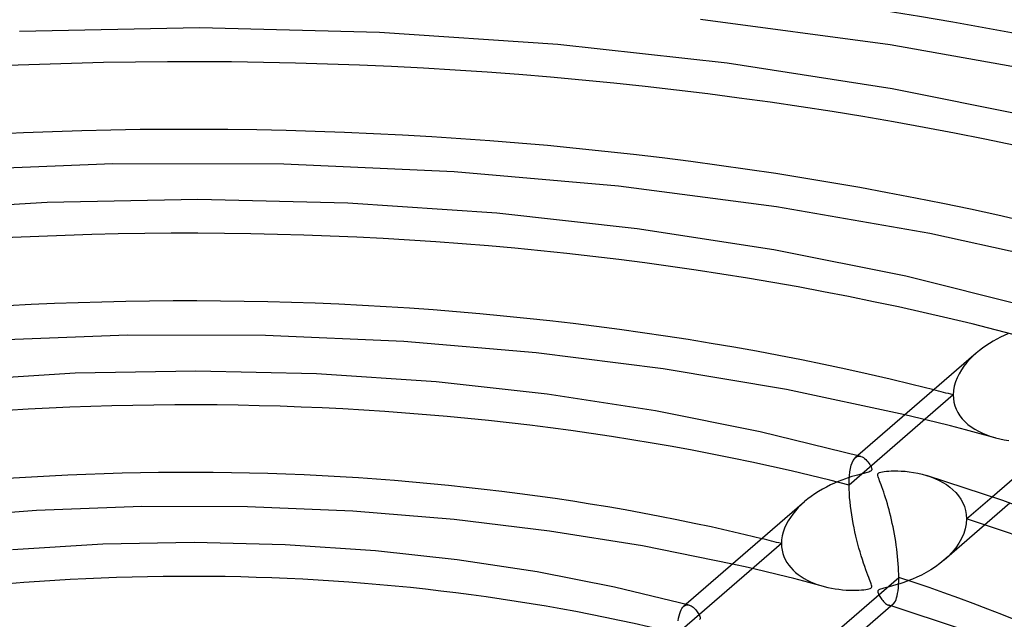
# Model space of a CAD drawing. Header units: millimetres. Extents: x -852 to 852, y -906 to 935.
# Tile 53 of 74: x -12 to 60, y 666 to 711. Entities that reach past the tile are written whole.
import ezdxf

# ---------------------------------------------------------------- set-up
doc = ezdxf.new("R2010")
doc.units = ezdxf.units.MM
doc.layers.add('HIDDEN', color=7, linetype='Continuous')
doc.layers.add('THICK', color=7, linetype='Continuous')

msp = doc.modelspace()

# ---------------------------------------------------------------- linework, layer by layer
at = {"layer": 'HIDDEN'}
for p, q in [((58.14, 686.124), (57.891, 685.899)), ((57.434, 685.417), (57.228, 685.158)), ((57.656, 685.664), (57.434, 685.417)), ((57.891, 685.899), (57.656, 685.664)), ((56.868, 684.6), (56.721, 684.303)), ((57.038, 684.885), (56.868, 684.6)), ((57.228, 685.158), (57.038, 684.885)), ((56.601, 683.996), (56.511, 683.681)), ((56.721, 684.303), (56.601, 683.996)), ((56.455, 683.36), (56.436, 683.034)), ((56.511, 683.681), (56.455, 683.36)), ((56.436, 683.034), (48.756, 676.383)), ((56.436, 683.034), (56.45, 682.765)), ((56.45, 682.765), (56.491, 682.499)), ((56.491, 682.499), (56.559, 682.238)), ((56.559, 682.238), (56.656, 681.983)), ((56.656, 681.983), (56.781, 681.736)), ((56.781, 681.736), (56.931, 681.499)), ((53.999, 681.295), (52.875, 681.564)), ((55.118, 681.021), (53.999, 681.295)), ((56.231, 680.741), (55.118, 681.021)), ((56.931, 681.499), (57.107, 681.273)), ((57.107, 681.273), (57.305, 681.061)), ((57.305, 681.061), (57.526, 680.861)), ((57.337, 680.456), (56.231, 680.741)), ((58.438, 680.165), (57.337, 680.456)), ((57.526, 680.861), (57.766, 680.676)), ((57.766, 680.676), (58.026, 680.504)), ((58.026, 680.504), (58.302, 680.346)), ((58.302, 680.346), (58.594, 680.204)), ((59.533, 679.869), (58.438, 680.165)), ((58.594, 680.204), (58.9, 680.076)), ((58.9, 680.076), (59.219, 679.963)), ((59.219, 679.963), (59.55, 679.864)), ((59.55, 679.864), (59.873, 679.784)), ((59.873, 679.784), (60.207, 679.717)), ((60.207, 679.717), (60.548, 679.663)), ((48.917, 677.836), (48.984, 678.03)), ((48.984, 678.03), (49.059, 678.189)), ((49.059, 678.189), (49.142, 678.315)), ((49.142, 678.315), (49.232, 678.409)), ((49.398, 678.553), (49.226, 678.404)), ((49.232, 678.409), (49.292, 678.452)), ((49.292, 678.452), (49.354, 678.484)), ((49.354, 678.484), (49.418, 678.503)), ((49.418, 678.503), (49.483, 678.511)), ((49.483, 678.511), (49.55, 678.508)), ((49.55, 678.508), (49.617, 678.494)), ((48.783, 677.053), (48.816, 677.346)), ((48.816, 677.346), (48.861, 677.608)), ((48.861, 677.608), (48.917, 677.836)), ((48.756, 676.383), (48.763, 676.732)), ((48.763, 676.732), (48.783, 677.053)), ((54.455, 677.097), (54.78, 676.988)), ((54.78, 676.988), (55.092, 676.865)), ((55.092, 676.865), (55.389, 676.727)), ((55.389, 676.727), (55.67, 676.576)), ((55.67, 676.576), (55.935, 676.41)), ((48.76, 676.087), (48.756, 676.383)), ((48.773, 675.779), (48.76, 676.087)), ((48.794, 675.463), (48.773, 675.779)), ((55.935, 676.41), (56.183, 676.229)), ((56.183, 676.229), (56.415, 676.032)), ((56.415, 676.032), (56.63, 675.818)), ((56.63, 675.818), (56.824, 675.587)), ((45.473, 675.154), (45.232, 674.937)), ((48.823, 675.141), (48.794, 675.463)), ((48.858, 674.818), (48.823, 675.141)), ((56.824, 675.587), (56.995, 675.339)), ((56.995, 675.339), (57.141, 675.075)), ((57.141, 675.075), (57.259, 674.795)), ((57.416, 673.883), (59.302, 675.515)), ((44.795, 674.481), (44.599, 674.24)), ((45.006, 674.713), (44.795, 674.481)), ((45.232, 674.937), (45.006, 674.713)), ((48.9, 674.494), (48.858, 674.818)), ((48.948, 674.172), (48.9, 674.494)), ((60.627, 675.049), (55.773, 670.845)), ((57.259, 674.795), (57.345, 674.501)), ((57.345, 674.501), (57.398, 674.196)), ((44.253, 673.73), (44.11, 673.462)), ((44.417, 673.99), (44.253, 673.73)), ((44.599, 674.24), (44.417, 673.99)), ((49.001, 673.852), (48.948, 674.172)), ((49.058, 673.536), (49.001, 673.852)), ((57.416, 673.883), (57.393, 673.519)), ((57.398, 674.196), (57.416, 673.883)), ((43.89, 672.908), (43.819, 672.625)), ((43.988, 673.188), (43.89, 672.908)), ((44.11, 673.462), (43.988, 673.188)), ((49.119, 673.225), (49.058, 673.536)), ((49.184, 672.919), (49.119, 673.225)), ((49.253, 672.618), (49.184, 672.919)), ((57.324, 673.155), (57.209, 672.792)), ((57.393, 673.519), (57.324, 673.155)), ((43.775, 672.341), (43.76, 672.056)), ((43.819, 672.625), (43.775, 672.341)), ((49.325, 672.319), (49.253, 672.618)), ((49.401, 672.024), (49.325, 672.319)), ((57.052, 672.433), (56.856, 672.084)), ((57.209, 672.792), (57.052, 672.433)), ((43.76, 672.056), (36.075, 665.401)), ((43.76, 672.056), (43.771, 671.81)), ((43.771, 671.81), (43.805, 671.569)), ((43.805, 671.569), (43.862, 671.334)), ((49.48, 671.732), (49.401, 672.024)), ((49.562, 671.445), (49.48, 671.732)), ((49.646, 671.162), (49.562, 671.445)), ((56.36, 671.424), (56.068, 671.117)), ((56.624, 671.747), (56.36, 671.424)), ((56.856, 672.084), (56.624, 671.747)), ((43.862, 671.334), (43.939, 671.106)), ((43.939, 671.106), (44.039, 670.885)), ((44.039, 670.885), (44.157, 670.673)), ((49.734, 670.885), (49.646, 671.162)), ((49.823, 670.614), (49.734, 670.885)), ((55.751, 670.827), (55.445, 670.578)), ((56.068, 671.117), (55.751, 670.827)), ((41.294, 670.293), (40.157, 670.55)), ((42.425, 670.028), (41.294, 670.293)), ((43.548, 669.755), (42.425, 670.028)), ((44.157, 670.673), (44.294, 670.472)), ((44.294, 670.472), (44.448, 670.281)), ((44.448, 670.281), (44.618, 670.1)), ((44.618, 670.1), (44.802, 669.931)), ((49.91, 670.359), (49.823, 670.614)), ((49.994, 670.126), (49.91, 670.359)), ((50.072, 669.915), (49.994, 670.126)), ((54.787, 670.124), (54.443, 669.922)), ((55.123, 670.344), (54.787, 670.124)), ((55.445, 670.578), (55.123, 670.344)), ((44.665, 669.476), (43.548, 669.755)), ((45.774, 669.19), (44.665, 669.476)), ((44.802, 669.931), (44.999, 669.772)), ((44.999, 669.772), (45.208, 669.624)), ((45.208, 669.624), (45.428, 669.487)), ((45.428, 669.487), (45.658, 669.361)), ((45.658, 669.361), (45.897, 669.245)), ((45.897, 669.245), (46.144, 669.14)), ((50.145, 669.725), (50.072, 669.915)), ((50.21, 669.555), (50.145, 669.725)), ((50.268, 669.407), (50.21, 669.555)), ((50.318, 669.279), (50.268, 669.407)), ((50.358, 669.171), (50.318, 669.279)), ((53.099, 669.298), (52.786, 669.185)), ((53.424, 669.428), (53.099, 669.298)), ((53.758, 669.574), (53.424, 669.428)), ((54.099, 669.738), (53.758, 669.574)), ((54.443, 669.922), (54.099, 669.738)), ((46.875, 668.897), (45.774, 669.19)), ((46.144, 669.14), (46.398, 669.044)), ((46.398, 669.044), (46.658, 668.959)), ((46.658, 668.959), (46.924, 668.884)), ((46.924, 668.884), (47.184, 668.82)), ((47.184, 668.82), (47.448, 668.766)), ((47.448, 668.766), (47.717, 668.72)), ((47.717, 668.72), (47.989, 668.682)), ((47.989, 668.682), (48.264, 668.653)), ((48.264, 668.653), (48.536, 668.632)), ((48.536, 668.632), (48.796, 668.62)), ((48.796, 668.62), (49.042, 668.615)), ((49.042, 668.615), (49.272, 668.616)), ((49.272, 668.616), (49.482, 668.623)), ((49.482, 668.623), (49.673, 668.635)), ((49.673, 668.635), (49.84, 668.649)), ((49.84, 668.649), (49.982, 668.665)), ((49.982, 668.665), (50.105, 668.685)), ((50.105, 668.685), (50.213, 668.708)), ((50.213, 668.708), (50.3, 668.737)), ((50.3, 668.737), (50.363, 668.77)), ((50.39, 669.078), (50.358, 669.171)), ((50.363, 668.77), (50.402, 668.809)), ((50.414, 668.992), (50.39, 669.078)), ((50.402, 668.809), (50.422, 668.856)), ((50.425, 668.917), (50.414, 668.992)), ((50.422, 668.856), (50.425, 668.917)), ((50.881, 668.562), (50.873, 668.517)), ((50.873, 668.517), (50.878, 668.465)), ((50.901, 668.6), (50.881, 668.562)), ((50.938, 668.634), (50.901, 668.6)), ((50.993, 668.666), (50.938, 668.634)), ((51.07, 668.697), (50.993, 668.666)), ((51.177, 668.73), (51.07, 668.697)), ((51.323, 668.769), (51.177, 668.73)), ((51.505, 668.814), (51.323, 668.769)), ((51.716, 668.867), (51.505, 668.814)), ((51.952, 668.929), (51.716, 668.867)), ((52.21, 669.002), (51.952, 668.929)), ((52.489, 669.086), (52.21, 669.002)), ((52.786, 669.185), (52.489, 669.086)), ((50.878, 668.465), (50.894, 668.405)), ((50.894, 668.405), (50.918, 668.343)), ((50.918, 668.343), (50.946, 668.281)), ((50.946, 668.281), (50.98, 668.218)), ((50.98, 668.218), (51.019, 668.149)), ((51.019, 668.149), (51.066, 668.076)), ((51.066, 668.076), (51.118, 667.999)), ((51.118, 667.999), (51.175, 667.921)), ((51.175, 667.921), (51.237, 667.845)), ((51.237, 667.845), (51.303, 667.771)), ((36.303, 667.042), (36.359, 667.166)), ((36.359, 667.166), (36.419, 667.272)), ((36.419, 667.272), (36.484, 667.359)), ((36.484, 667.359), (36.553, 667.429)), ((36.729, 667.581), (36.553, 667.429)), ((36.553, 667.429), (36.615, 667.475)), ((36.615, 667.475), (36.679, 667.508)), ((36.679, 667.508), (36.745, 667.529)), ((36.745, 667.529), (36.813, 667.538)), ((36.813, 667.538), (36.882, 667.536)), ((36.882, 667.536), (36.952, 667.522)), ((51.303, 667.771), (51.372, 667.702)), ((51.372, 667.702), (51.444, 667.64)), ((51.444, 667.64), (51.517, 667.586)), ((51.517, 667.586), (51.593, 667.543)), ((51.593, 667.543), (51.667, 667.512)), ((51.667, 667.512), (51.728, 667.498)), ((51.701, 667.502), (51.67, 667.512)), ((51.733, 667.492), (51.701, 667.502)), ((51.728, 667.498), (51.787, 667.494)), ((51.764, 667.483), (51.733, 667.492)), ((51.795, 667.473), (51.764, 667.483)), ((51.787, 667.494), (51.843, 667.499)), ((51.826, 667.464), (51.795, 667.473)), ((51.857, 667.454), (51.826, 667.464)), ((51.843, 667.499), (51.897, 667.515)), ((51.897, 667.515), (51.95, 667.541)), ((51.95, 667.541), (51.999, 667.577)), ((36.135, 666.356), (36.167, 666.555)), ((36.167, 666.555), (36.207, 666.736)), ((36.207, 666.736), (36.252, 666.898)), ((36.252, 666.898), (36.303, 667.042))]:
    msp.add_line(p, q, dxfattribs=at)
for centre, major_axis, start_param, end_param in [((0, 629.167), (-556.5, 0), -3.141592, -0.523599), ((0, 629.167), (-506.5, 0), -3.141592, -0.523599), ((0, 629.159), (182.265, 0), 1.074634, 2.056487), ((0, 629.159), (156.94, 0), 1.079062, 2.052058), ((0, 629.159), (131.615, 0), 1.085196, 2.045924), ((0, 629.159), (106.29, 0), 1.094256, 2.036865), ((0, 629.159), (-121.635, 0), -2.053277, -2.039989), ((0, 629.159), (106.29, 0), 0.05753, 1.000139), ((0, 629.159), (-96.31, 0), -2.042456, -2.025663), ((0, 629.159), (80.965, 0), 1.108992, 2.022129)]:
    msp.add_ellipse(centre, major_axis=major_axis, ratio=0.5, start_param=start_param, end_param=end_param, dxfattribs=at)
at = {"layer": 'THICK'}
for p, q in [((51.774, 708.883), (37.797, 710.738)), ((0.811, 710.123), (-12.476, 709.871)), ((14.091, 709.802), (0.811, 710.123)), ((27.25, 708.912), (14.091, 709.802)), ((39.749, 707.523), (27.25, 708.912)), ((65.308, 706.473), (51.774, 708.883)), ((51.929, 705.63), (39.749, 707.523)), ((63.692, 703.256), (51.929, 705.63)), ((-5.574, 700.092), (-18.177, 699.588)), ((7.027, 700.061), (-5.574, 700.092)), ((19.615, 699.496), (7.027, 700.061)), ((31.734, 698.439), (19.615, 699.496)), ((43.404, 696.922), (31.734, 698.439)), ((-10.421, 697.251), (-21.431, 696.566)), ((0.678, 697.46), (-10.421, 697.251)), ((11.772, 697.192), (0.678, 697.46)), ((22.765, 696.45), (11.772, 697.192)), ((54.719, 694.952), (43.404, 696.922)), ((33.11, 695.303), (22.765, 696.45)), ((43.196, 693.743), (33.11, 695.303)), ((65.573, 692.561), (54.719, 694.952)), ((52.945, 691.789), (43.196, 693.743)), ((62.277, 689.464), (52.945, 691.789)), ((-4.505, 687.44), (-14.711, 687.043)), ((5.691, 687.416), (-4.505, 687.44)), ((15.885, 686.97), (5.691, 687.416)), ((60.202, 687.428), (59.925, 687.294)), ((60.472, 687.548), (60.202, 687.428)), ((25.668, 686.139), (15.885, 686.97)), ((59.11, 686.837), (58.854, 686.669)), ((59.375, 686.997), (59.11, 686.837)), ((59.647, 687.15), (59.375, 686.997)), ((59.925, 687.294), (59.647, 687.15)), ((35.03, 684.958), (25.668, 686.139)), ((58.127, 686.113), (49.398, 678.553)), ((58.368, 686.313), (58.14, 686.124)), ((58.606, 686.495), (58.368, 686.313)), ((58.854, 686.669), (58.606, 686.495)), ((-8.367, 684.63), (-17.208, 684.081)), ((0.545, 684.798), (-8.367, 684.63)), ((9.452, 684.583), (0.545, 684.798)), ((18.279, 683.988), (9.452, 684.583)), ((44.125, 683.425), (35.03, 684.958)), ((26.471, 683.083), (18.279, 683.988)), ((34.463, 681.856), (26.471, 683.083)), ((52.875, 681.564), (44.125, 683.425)), ((42.197, 680.321), (34.463, 681.856)), ((49.613, 678.495), (42.197, 680.321)), ((59.302, 675.515), (65.096, 680.534)), ((49.617, 678.494), (49.712, 678.458)), ((49.712, 678.458), (49.804, 678.406)), ((49.804, 678.406), (49.895, 678.339)), ((49.895, 678.339), (49.981, 678.262)), ((49.981, 678.262), (50.063, 678.176)), ((50.063, 678.176), (50.14, 678.085)), ((50.14, 678.085), (50.211, 677.99)), ((50.211, 677.99), (50.274, 677.896)), ((49.841, 677.242), (49.7, 677.206)), ((49.976, 677.276), (49.841, 677.242)), ((50.099, 677.309), (49.976, 677.276)), ((50.203, 677.34), (50.099, 677.309)), ((50.282, 677.369), (50.203, 677.34)), ((50.274, 677.896), (50.329, 677.804)), ((50.341, 677.398), (50.282, 677.369)), ((50.329, 677.804), (50.374, 677.715)), ((50.384, 677.431), (50.341, 677.398)), ((50.374, 677.715), (50.406, 677.635)), ((50.412, 677.468), (50.384, 677.431)), ((50.406, 677.635), (50.423, 677.567)), ((50.425, 677.512), (50.412, 677.468)), ((50.423, 677.567), (50.425, 677.512)), ((50.88, 677.197), (50.903, 677.244)), ((50.903, 677.244), (50.946, 677.282)), ((50.946, 677.282), (51.008, 677.313)), ((51.008, 677.313), (51.097, 677.34)), ((51.097, 677.34), (51.214, 677.364)), ((51.214, 677.364), (51.353, 677.384)), ((51.353, 677.384), (51.506, 677.4)), ((51.506, 677.4), (51.674, 677.412)), ((51.674, 677.412), (51.87, 677.421)), ((51.87, 677.421), (52.092, 677.426)), ((52.092, 677.426), (52.338, 677.424)), ((52.338, 677.424), (52.605, 677.413)), ((52.605, 677.413), (52.891, 677.393)), ((52.891, 677.393), (53.192, 677.361)), ((53.192, 677.361), (53.507, 677.316)), ((53.507, 677.316), (53.83, 677.255)), ((53.83, 677.255), (54.148, 677.182)), ((47.673, 676.521), (47.382, 676.386)), ((47.956, 676.642), (47.673, 676.521)), ((48.228, 676.75), (47.956, 676.642)), ((48.489, 676.846), (48.228, 676.75)), ((48.735, 676.93), (48.489, 676.846)), ((48.966, 677.003), (48.735, 676.93)), ((49.18, 677.067), (48.966, 677.003)), ((49.375, 677.121), (49.18, 677.067)), ((49.548, 677.167), (49.375, 677.121)), ((49.7, 677.206), (49.548, 677.167)), ((50.873, 677.139), (50.88, 677.197)), ((50.881, 677.073), (50.873, 677.139)), ((50.899, 676.999), (50.881, 677.073)), ((50.926, 676.912), (50.899, 676.999)), ((50.962, 676.81), (50.926, 676.912)), ((51.005, 676.692), (50.962, 676.81)), ((51.056, 676.558), (51.005, 676.692)), ((51.112, 676.408), (51.056, 676.558)), ((54.148, 677.182), (54.455, 677.097)), ((60.11, 675.233), (54.47, 677.092)), ((46.504, 675.905), (46.229, 675.728)), ((46.79, 676.075), (46.504, 675.905)), ((47.084, 676.236), (46.79, 676.075)), ((47.382, 676.386), (47.084, 676.236)), ((51.173, 676.243), (51.112, 676.408)), ((51.238, 676.061), (51.173, 676.243)), ((51.306, 675.864), (51.238, 676.061)), ((51.375, 675.658), (51.306, 675.864)), ((45.457, 675.14), (36.729, 667.581)), ((45.713, 675.352), (45.473, 675.154)), ((45.965, 675.543), (45.713, 675.352)), ((46.229, 675.728), (45.965, 675.543)), ((51.443, 675.446), (51.375, 675.658)), ((51.51, 675.228), (51.443, 675.446)), ((51.576, 675.003), (51.51, 675.228)), ((65.906, 673.031), (60.11, 675.233)), ((-11.228, 674.497), (-18.695, 673.926)), ((-3.432, 674.789), (-11.228, 674.497)), ((4.347, 674.771), (-3.432, 674.789)), ((12.133, 674.444), (4.347, 674.771)), ((19.598, 673.837), (12.133, 674.444)), ((51.641, 674.774), (51.576, 675.003)), ((51.704, 674.539), (51.641, 674.774)), ((51.766, 674.298), (51.704, 674.539)), ((26.649, 672.987), (19.598, 673.837)), ((51.826, 674.053), (51.766, 674.298)), ((51.885, 673.802), (51.826, 674.053)), ((51.942, 673.546), (51.885, 673.802)), ((33.517, 671.888), (26.649, 672.987)), ((51.996, 673.285), (51.942, 673.546)), ((52.049, 673.021), (51.996, 673.285)), ((52.099, 672.753), (52.049, 673.021)), ((52.146, 672.482), (52.099, 672.753)), ((52.19, 672.209), (52.146, 672.482)), ((52.231, 671.934), (52.19, 672.209)), ((-6.312, 672.009), (-12.984, 671.596)), ((0.412, 672.136), (-6.312, 672.009)), ((7.132, 671.974), (0.412, 672.136)), ((13.794, 671.525), (7.132, 671.974)), ((19.833, 670.863), (13.794, 671.525)), ((40.157, 670.55), (33.517, 671.888)), ((52.269, 671.658), (52.231, 671.934)), ((52.303, 671.381), (52.269, 671.658)), ((25.731, 669.968), (19.833, 670.863)), ((52.333, 671.106), (52.303, 671.381)), ((52.359, 670.833), (52.333, 671.106)), ((52.381, 670.563), (52.359, 670.833)), ((31.451, 668.851), (25.731, 669.968)), ((52.398, 670.3), (52.381, 670.563)), ((52.41, 670.044), (52.398, 670.3)), ((52.418, 669.796), (52.41, 670.044)), ((46.581, 664.499), (52.42, 669.556)), ((52.406, 669.025), (52.417, 669.281)), ((52.417, 669.281), (52.42, 669.556)), ((52.42, 669.556), (52.418, 669.796)), ((36.948, 667.523), (31.451, 668.851)), ((52.335, 668.379), (52.365, 668.574)), ((52.365, 668.574), (52.389, 668.789)), ((52.389, 668.789), (52.406, 669.025)), ((52.115, 667.714), (52.167, 667.808)), ((52.167, 667.808), (52.215, 667.92)), ((52.215, 667.92), (52.26, 668.053)), ((52.26, 668.053), (52.3, 668.205)), ((52.3, 668.205), (52.335, 668.379)), ((36.952, 667.522), (37.026, 667.496)), ((37.026, 667.496), (37.099, 667.459)), ((37.099, 667.459), (37.171, 667.414)), ((37.171, 667.414), (37.24, 667.361)), ((37.24, 667.361), (37.308, 667.302)), ((37.308, 667.302), (37.373, 667.237)), ((37.373, 667.237), (37.434, 667.169)), ((37.434, 667.169), (37.492, 667.098)), ((37.492, 667.098), (37.546, 667.026)), ((52.004, 667.581), (47.883, 664.012)), ((56.973, 665.756), (51.857, 667.454)), ((51.999, 667.577), (52.059, 667.638)), ((52.059, 667.638), (52.115, 667.714)), ((37.546, 667.026), (37.595, 666.953)), ((37.595, 666.953), (37.64, 666.882)), ((37.64, 666.882), (37.679, 666.813)), ((37.679, 666.813), (37.712, 666.747)), ((37.733, 666.477), (37.705, 666.45)), ((37.712, 666.747), (37.738, 666.684)), ((37.752, 666.507), (37.733, 666.477)), ((37.738, 666.684), (37.755, 666.629)), ((37.762, 666.541), (37.752, 666.507)), ((37.755, 666.629), (37.763, 666.581)), ((37.763, 666.581), (37.762, 666.541))]:
    msp.add_line(p, q, dxfattribs=at)
for centre, major_axis, start_param, end_param in [((0, 633.498), (556.5, 0), 0, 2.617994), ((0, 633.498), (-501.5, 0), -3.141592, -0.523599), ((0, 629.159), (-172.285, 0), -2.055994, -1.095773), ((0, 629.159), (-146.96, 0), -2.049372, -1.102343), ((0, 629.159), (-121.635, 0), -2.039989, -1.111653), ((0, 629.159), (-96.31, 0), -2.025663, -1.125868), ((0, 629.159), (-96.31, 0), -3.027106, -2.146334)]:
    msp.add_ellipse(centre, major_axis=major_axis, ratio=0.5, start_param=start_param, end_param=end_param, dxfattribs=at)

doc.saveas('drawing.dxf')
